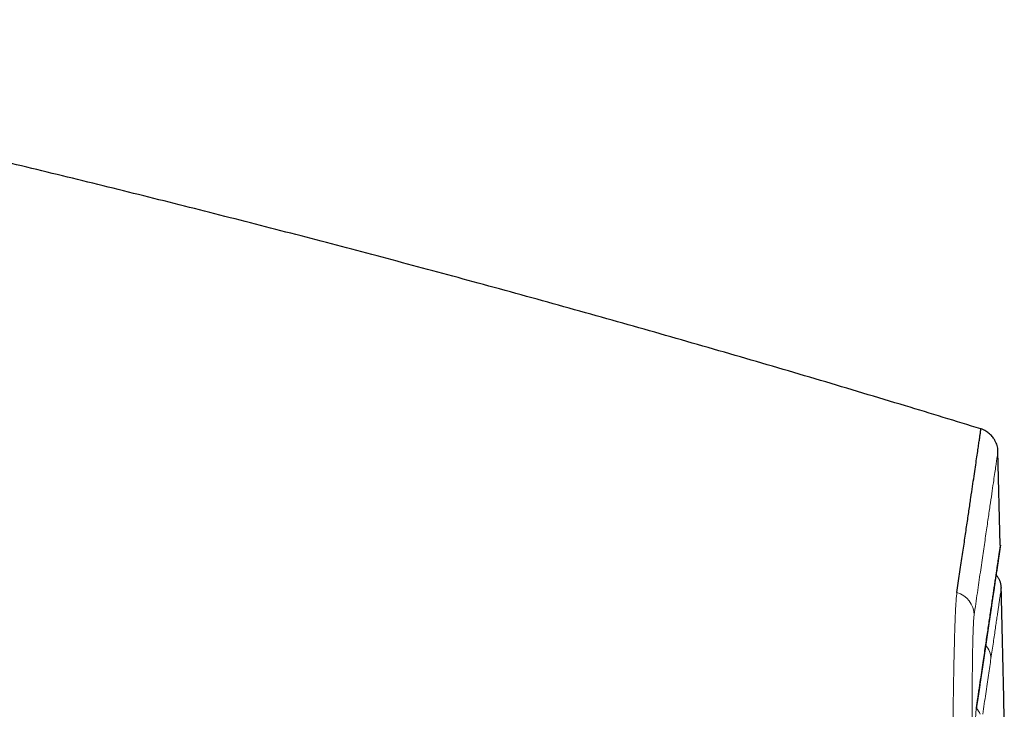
# Model space of a CAD drawing. Header units: millimetres. Extents: x 8 to 864, y 12 to 475.
# Tile 6 of 54: x 219 to 244, y 441 to 458. Entities that reach past the tile are written whole.
import ezdxf

# ---------------------------------------------------------------- set-up
doc = ezdxf.new("R2010")
doc.units = ezdxf.units.MM

msp = doc.modelspace()

# ---------------------------------------------------------------- linework, layer by layer
at = {"color": 7, "linetype": 'Continuous', "lineweight": 30}
for p, q in [((243.481, 444.795), (243.42, 447.145)), ((243.486, 444.759), (243.488, 444.796)), ((243.51, 443.726), (243.51, 443.726))]:
    msp.add_line(p, q, dxfattribs=at)
at = {"color": 8, "linetype": 'Continuous', "lineweight": 0, "flags": 128}
msp.add_lwpolyline([(242.883, 440.69), (242.884, 440.696), (242.885, 440.723)], dxfattribs=at)
at = {"color": 8, "linetype": 'Continuous', "lineweight": 0}
for centre, radius, start, end in [((242.232, 443.031), 0.599, 1.5348, 73.831), ((242.751, 441.95), 0.499, 1.3291, 42.3545), ((242.52, 440.377), 0.499, 23.053, 42.535)]:
    msp.add_arc(centre, radius, start, end, dxfattribs=at)
at = {"color": 7, "linetype": 'Continuous', "lineweight": 30}
for points, knots in [([(243.001, 447.697), (242.373, 447.89), (241.036, 448.3), (238.987, 448.912), (236.854, 449.538), (234.718, 450.152), (232.578, 450.754), (230.477, 451.332), (228.413, 451.888), (226.388, 452.423), (224.36, 452.947), (222.329, 453.46), (220.296, 453.963), (218.26, 454.455), (216.221, 454.936), (214.181, 455.407), (212.137, 455.866), (210.103, 456.313), (208.08, 456.746), (206.066, 457.167), (204.132, 457.561), (202.869, 457.809), (202.278, 457.926)], [0, 0, 0, 0, 0.046931, 0.099852, 0.152765, 0.205673, 0.258575, 0.311472, 0.361342, 0.411209, 0.461074, 0.510936, 0.560797, 0.610657, 0.660517, 0.710376, 0.760236, 0.810098, 0.859071, 0.908046, 0.957023, 1, 1, 1, 1]), ([(242.399, 443.606), (242.422, 443.763), (242.468, 444.077), (242.532, 444.513), (242.593, 444.923), (242.649, 445.304), (242.701, 445.657), (242.748, 445.976), (242.79, 446.263), (242.828, 446.518), (242.862, 446.749), (242.892, 446.955), (242.919, 447.136), (242.942, 447.292), (242.961, 447.423), (242.977, 447.529), (242.989, 447.611), (242.997, 447.666), (243.001, 447.697), (243.002, 447.698), (243.002, 447.699)], [0, 0, 0, 0, 0.058535, 0.117071, 0.175607, 0.234144, 0.292681, 0.351218, 0.406411, 0.461604, 0.516797, 0.571991, 0.627185, 0.682379, 0.737573, 0.792768, 0.847962, 0.903157, 0.957366, 1, 1, 1, 1]), ([(243.426, 447.144), (243.424, 447.169), (243.421, 447.216), (243.404, 447.282), (243.386, 447.335), (243.367, 447.375), (243.352, 447.404), (243.337, 447.429), (243.319, 447.457), (243.295, 447.491), (243.259, 447.532), (243.217, 447.573), (243.17, 447.611), (243.12, 447.645), (243.064, 447.676), (243.023, 447.693), (243.002, 447.701)], [0, 0, 0, 0, 0.102201, 0.194896, 0.276159, 0.328713, 0.373564, 0.41042, 0.445916, 0.505519, 0.579249, 0.666792, 0.741038, 0.821959, 0.908664, 1, 1, 1, 1]), ([(242.883, 440.69), (242.884, 440.698), (242.887, 440.714), (242.89, 440.738), (242.894, 440.76), (242.897, 440.781), (242.9, 440.801), (242.902, 440.819), (242.905, 440.836), (242.907, 440.852), (242.909, 440.866), (242.911, 440.88), (242.913, 440.891), (242.915, 440.902), (242.916, 440.91), (242.917, 440.919), (242.918, 440.927), (242.92, 440.935), (242.922, 440.954), (242.927, 440.984), (242.933, 441.024), (242.939, 441.065), (242.945, 441.106), (242.963, 441.23), (242.992, 441.422), (243.029, 441.675), (243.063, 441.901), (243.094, 442.111), (243.122, 442.305), (243.15, 442.492), (243.177, 442.672), (243.202, 442.846), (243.227, 443.014), (243.251, 443.174), (243.274, 443.327), (243.295, 443.472), (243.315, 443.609), (243.335, 443.742), (243.354, 443.872), (243.373, 443.998), (243.39, 444.114), (243.406, 444.22), (243.42, 444.317), (243.433, 444.405), (243.445, 444.483), (243.455, 444.549), (243.463, 444.603), (243.469, 444.648), (243.475, 444.686), (243.479, 444.715), (243.482, 444.736), (243.484, 444.747), (243.485, 444.751), (243.485, 444.753), (243.485, 444.754), (243.485, 444.755), (243.485, 444.756), (243.485, 444.757), (243.486, 444.757), (243.486, 444.757), (243.486, 444.757), (243.486, 444.758), (243.486, 444.758), (243.486, 444.758), (243.486, 444.758), (243.486, 444.758), (243.486, 444.759), (243.486, 444.759), (243.486, 444.759), (243.486, 444.759)], [0, 0, 0, 0, 0.00312, 0.006093, 0.008919, 0.011598, 0.014129, 0.016514, 0.018627, 0.020609, 0.02246, 0.024181, 0.02577, 0.026995, 0.028129, 0.029196, 0.030265, 0.031338, 0.032416, 0.037561, 0.042888, 0.048288, 0.05369, 0.059091, 0.097674, 0.132123, 0.166572, 0.19733, 0.228088, 0.258846, 0.289604, 0.32099, 0.352375, 0.383761, 0.415147, 0.446533, 0.477918, 0.509304, 0.544256, 0.579208, 0.614161, 0.649113, 0.684065, 0.719017, 0.753969, 0.788922, 0.81968, 0.850437, 0.881195, 0.911953, 0.93902, 0.966087, 0.969422, 0.972735, 0.975946, 0.979047, 0.981685, 0.984238, 0.985218, 0.986224, 0.987331, 0.988542, 0.990042, 0.991675, 0.993442, 0.995341, 0.997374, 0.99954, 1, 1, 1, 1]), ([(243.488, 444.795), (243.488, 444.795), (243.488, 444.795), (243.488, 444.795), (243.488, 444.795), (243.488, 444.795), (243.488, 444.794), (243.488, 444.793), (243.487, 444.792), (243.487, 444.79), (243.487, 444.788), (243.486, 444.784), (243.486, 444.78), (243.485, 444.775), (243.484, 444.77), (243.483, 444.763), (243.482, 444.755), (243.48, 444.746), (243.479, 444.735), (243.477, 444.723), (243.475, 444.709), (243.473, 444.694), (243.47, 444.676), (243.467, 444.657), (243.464, 444.635), (243.46, 444.61), (243.456, 444.583), (243.452, 444.553), (243.447, 444.52), (243.442, 444.484), (243.436, 444.445), (243.43, 444.402), (243.423, 444.356), (243.415, 444.305), (243.407, 444.25), (243.398, 444.191), (243.389, 444.126), (243.378, 444.055), (243.368, 443.988), (243.359, 443.926), (243.351, 443.872), (243.345, 443.834), (243.342, 443.812), (243.341, 443.805), (243.34, 443.798), (243.339, 443.791), (243.338, 443.784), (243.333, 443.747), (243.323, 443.679), (243.307, 443.577), (243.292, 443.473), (243.276, 443.366), (243.26, 443.258), (243.244, 443.149), (243.228, 443.04), (243.212, 442.93), (243.195, 442.818), (243.178, 442.705), (243.161, 442.59), (243.145, 442.475), (243.128, 442.361), (243.111, 442.246), (243.094, 442.132), (243.077, 442.019), (243.06, 441.906), (243.044, 441.794), (243.027, 441.684), (243.011, 441.575), (242.995, 441.467), (242.98, 441.361), (242.964, 441.254), (242.948, 441.145), (242.932, 441.036), (242.916, 440.929), (242.9, 440.825), (242.89, 440.757), (242.885, 440.723)], [0, 0, 0, 0, 0.000158, 0.00069, 0.005441, 0.010725, 0.016541, 0.02289, 0.02977, 0.037046, 0.044834, 0.053137, 0.061952, 0.070878, 0.080275, 0.090142, 0.100481, 0.111291, 0.122366, 0.133896, 0.14588, 0.158318, 0.171479, 0.185112, 0.199219, 0.213799, 0.228852, 0.244377, 0.260376, 0.276848, 0.293793, 0.311212, 0.329103, 0.347467, 0.366304, 0.385615, 0.405932, 0.426748, 0.448063, 0.462404, 0.476962, 0.489952, 0.491666, 0.493382, 0.495102, 0.496824, 0.498549, 0.500277, 0.524147, 0.547557, 0.570507, 0.592997, 0.615027, 0.636216, 0.656961, 0.677262, 0.69712, 0.716926, 0.736269, 0.755151, 0.773571, 0.791528, 0.809024, 0.826058, 0.842629, 0.858739, 0.874387, 0.889573, 0.904296, 0.918558, 0.932358, 0.947004, 0.961092, 0.97462, 0.98759, 1, 1, 1, 1]), ([(243.381, 444.048), (243.384, 444.07), (243.393, 444.13), (243.407, 444.22), (243.421, 444.317), (243.434, 444.405), (243.445, 444.483), (243.455, 444.548), (243.463, 444.603), (243.47, 444.648), (243.475, 444.686), (243.48, 444.715), (243.483, 444.737), (243.484, 444.747), (243.485, 444.752), (243.485, 444.753), (243.485, 444.754), (243.485, 444.756), (243.486, 444.757), (243.486, 444.757), (243.486, 444.758), (243.486, 444.758), (243.486, 444.758), (243.486, 444.759), (243.486, 444.759), (243.486, 444.759), (243.486, 444.76), (243.486, 444.76), (243.486, 444.76), (243.486, 444.761), (243.486, 444.761), (243.486, 444.761), (243.486, 444.762), (243.486, 444.762), (243.486, 444.762), (243.486, 444.762), (243.486, 444.762), (243.486, 444.762)], [0, 0, 0, 0, 0.045387, 0.128104, 0.210822, 0.293539, 0.376256, 0.458973, 0.531765, 0.604556, 0.677347, 0.750138, 0.814195, 0.878251, 0.886143, 0.893983, 0.901583, 0.908922, 0.915165, 0.921207, 0.923525, 0.925906, 0.928527, 0.931391, 0.934942, 0.938808, 0.942988, 0.947484, 0.952294, 0.95742, 0.96286, 0.968615, 0.974982, 0.981694, 0.988752, 0.996156, 1, 1, 1, 1]), ([(243.51, 443.726), (243.51, 443.74), (243.508, 443.768), (243.502, 443.809), (243.493, 443.847), (243.482, 443.88), (243.47, 443.911), (243.457, 443.939), (243.442, 443.965), (243.425, 443.993), (243.405, 444.021), (243.389, 444.04), (243.38, 444.049)], [0, 0, 0, 0, 0.155784, 0.292205, 0.409383, 0.507889, 0.590172, 0.667688, 0.742983, 0.81603, 0.90991, 1, 1, 1, 1]), ([(243.584, 440.312), (243.58, 440.504), (243.558, 441.642), (243.531, 442.78), (243.508, 443.726)], [0, 0, 0, 0, 0.168722, 1, 1, 1, 1])]:
    msp.add_open_spline(points, degree=3, knots=knots, dxfattribs=at)
at = {"color": 8, "linetype": 'Continuous', "lineweight": 0}
for points, knots in [([(242.83, 443.047), (242.858, 443.235), (242.912, 443.609), (242.986, 444.12), (243.055, 444.594), (243.118, 445.027), (243.175, 445.42), (243.227, 445.773), (243.272, 446.085), (243.31, 446.347), (243.341, 446.563), (243.367, 446.739), (243.388, 446.883), (243.404, 446.992), (243.415, 447.07), (243.422, 447.118), (243.425, 447.138), (243.426, 447.144), (243.426, 447.145), (243.426, 447.145), (243.426, 447.145), (243.426, 447.145), (243.426, 447.145), (243.426, 447.145), (243.426, 447.145), (243.426, 447.145), (243.426, 447.145), (243.426, 447.145)], [0, 0, 0, 0, 0.06995, 0.139901, 0.209852, 0.279803, 0.349755, 0.419706, 0.489658, 0.559611, 0.621169, 0.682727, 0.744286, 0.805844, 0.860015, 0.914187, 0.961858, 0.982833, 0.992062, 0.996123, 0.996654, 0.997186, 0.997718, 0.99825, 0.998781, 0.999313, 1, 1, 1, 1]), ([(243.25, 441.961), (243.26, 442.032), (243.281, 442.173), (243.31, 442.368), (243.337, 442.551), (243.362, 442.721), (243.385, 442.877), (243.405, 443.018), (243.424, 443.143), (243.44, 443.254), (243.455, 443.354), (243.468, 443.442), (243.479, 443.518), (243.489, 443.582), (243.497, 443.635), (243.503, 443.676), (243.507, 443.705), (243.51, 443.723), (243.51, 443.725), (243.51, 443.726)], [0, 0, 0, 0, 0.061024, 0.122049, 0.183074, 0.244099, 0.305125, 0.366151, 0.42369, 0.48123, 0.53877, 0.596311, 0.653852, 0.711394, 0.768936, 0.826479, 0.884022, 0.941567, 1, 1, 1, 1]), ([(242.247, 431.583), (242.248, 431.835), (242.249, 432.336), (242.252, 433.081), (242.254, 433.816), (242.257, 434.539), (242.261, 435.249), (242.264, 435.944), (242.268, 436.621), (242.272, 437.279), (242.277, 437.916), (242.282, 438.53), (242.287, 439.12), (242.292, 439.656), (242.298, 440.14), (242.303, 440.574), (242.309, 440.984), (242.316, 441.368), (242.322, 441.726), (242.329, 442.056), (242.337, 442.358), (242.344, 442.631), (242.352, 442.874), (242.361, 443.086), (242.37, 443.267), (242.379, 443.415), (242.389, 443.532), (242.395, 443.582), (242.399, 443.606)], [0, 0, 0, 0, 0.041799, 0.083521, 0.12518, 0.166789, 0.208358, 0.2499, 0.291427, 0.332953, 0.374495, 0.416073, 0.457711, 0.499439, 0.535239, 0.571014, 0.606769, 0.642508, 0.678235, 0.713951, 0.74966, 0.785366, 0.821074, 0.856791, 0.892527, 0.928295, 0.964112, 1, 1, 1, 1]), ([(242.835, 431.528), (242.833, 431.663), (242.831, 431.933), (242.827, 432.335), (242.823, 432.735), (242.819, 433.133), (242.816, 433.527), (242.812, 433.91), (242.809, 434.283), (242.806, 434.644), (242.803, 435.002), (242.8, 435.356), (242.798, 435.712), (242.795, 436.071), (242.792, 436.43), (242.79, 436.784), (242.788, 437.132), (242.786, 437.473), (242.784, 437.794), (242.783, 438.096), (242.781, 438.379), (242.78, 438.624), (242.78, 438.834), (242.779, 439.004), (242.779, 439.135), (242.779, 439.211), (242.779, 439.239), (242.779, 439.247), (242.779, 439.256), (242.779, 439.265), (242.779, 439.273), (242.778, 439.29), (242.778, 439.318), (242.778, 439.36), (242.778, 439.41), (242.778, 439.468), (242.778, 439.534), (242.778, 439.607), (242.778, 439.687), (242.778, 439.775), (242.778, 439.868), (242.778, 439.968), (242.778, 440.073), (242.778, 440.184), (242.778, 440.289), (242.778, 440.388), (242.778, 440.481), (242.778, 440.586), (242.779, 440.667), (242.779, 440.72), (242.779, 440.736), (242.779, 440.75), (242.779, 440.765), (242.779, 440.822), (242.779, 440.919), (242.78, 441.056), (242.781, 441.19), (242.782, 441.319), (242.783, 441.439), (242.784, 441.546), (242.785, 441.641), (242.785, 441.704), (242.786, 441.744), (242.786, 441.761), (242.786, 441.779), (242.786, 441.796), (242.787, 441.813), (242.787, 441.829), (242.788, 441.892), (242.789, 441.997), (242.791, 442.138), (242.794, 442.271), (242.797, 442.394), (242.8, 442.508), (242.803, 442.612), (242.807, 442.704), (242.81, 442.785), (242.814, 442.854), (242.818, 442.916), (242.822, 442.969), (242.826, 443.014), (242.829, 443.036), (242.83, 443.047)], [0, 0, 0, 0, 0.023472, 0.046917, 0.070337, 0.093736, 0.117114, 0.140475, 0.162487, 0.184486, 0.206473, 0.228452, 0.250423, 0.273696, 0.296965, 0.320231, 0.343498, 0.366768, 0.390045, 0.410537, 0.431039, 0.451556, 0.465107, 0.478666, 0.490606, 0.495863, 0.496551, 0.49724, 0.497928, 0.498617, 0.499305, 0.499994, 0.502655, 0.506004, 0.510042, 0.514768, 0.520087, 0.52607, 0.532719, 0.540032, 0.548008, 0.556489, 0.56561, 0.57537, 0.58577, 0.593952, 0.602491, 0.611385, 0.623671, 0.625482, 0.626898, 0.628309, 0.629716, 0.631118, 0.645072, 0.658536, 0.673243, 0.687318, 0.700762, 0.713575, 0.72433, 0.734597, 0.736835, 0.739048, 0.741237, 0.743401, 0.745541, 0.747656, 0.749747, 0.769748, 0.789747, 0.809745, 0.829741, 0.849739, 0.86974, 0.889746, 0.908092, 0.926446, 0.94481, 0.963189, 0.981584, 1, 1, 1, 1]), ([(243.045, 440.567), (243.057, 440.655), (243.083, 440.83), (243.12, 441.078), (243.155, 441.317), (243.188, 441.543), (243.22, 441.759), (243.24, 441.894), (243.25, 441.961)], [0, 0, 0, 0, 0.166665, 0.333331, 0.499998, 0.666666, 0.833333, 1, 1, 1, 1]), ([(242.885, 440.723), (242.884, 440.711), (242.88, 440.687), (242.876, 440.635), (242.872, 440.573), (242.868, 440.5), (242.864, 440.416), (242.861, 440.322), (242.857, 440.221), (242.855, 440.112), (242.852, 439.994), (242.85, 439.866), (242.847, 439.727), (242.845, 439.576), (242.843, 439.412), (242.842, 439.239), (242.84, 439.057), (242.839, 438.865), (242.839, 438.711), (242.838, 438.606), (242.838, 438.554), (242.838, 438.509), (242.838, 438.466), (242.837, 438.406), (242.837, 438.329), (242.837, 438.225), (242.837, 438.108), (242.837, 437.977), (242.837, 437.838), (242.837, 437.691), (242.837, 437.537), (242.837, 437.374), (242.837, 437.202), (242.838, 437.022), (242.838, 436.834), (242.839, 436.637), (242.84, 436.431), (242.841, 436.234), (242.841, 436.047), (242.842, 435.874), (242.843, 435.675), (242.844, 435.519), (242.845, 435.41), (242.845, 435.37), (242.845, 435.33), (242.845, 435.292), (242.846, 435.166), (242.847, 434.975), (242.848, 434.792), (242.849, 434.714)], [0, 0, 0, 0, 0.031611, 0.063151, 0.094629, 0.126056, 0.157443, 0.188798, 0.218338, 0.247862, 0.277376, 0.306883, 0.336389, 0.367686, 0.39899, 0.430305, 0.461636, 0.492986, 0.524358, 0.533639, 0.541186, 0.547429, 0.55382, 0.560359, 0.573634, 0.587482, 0.604715, 0.622763, 0.641629, 0.66075, 0.680645, 0.701283, 0.722655, 0.744761, 0.767188, 0.790324, 0.814171, 0.838731, 0.857534, 0.876736, 0.896338, 0.922827, 0.927053, 0.931296, 0.935557, 0.939836, 0.943395, 0.975862, 1, 1, 1, 1])]:
    msp.add_open_spline(points, degree=3, knots=knots, dxfattribs=at)

doc.saveas('drawing.dxf')
